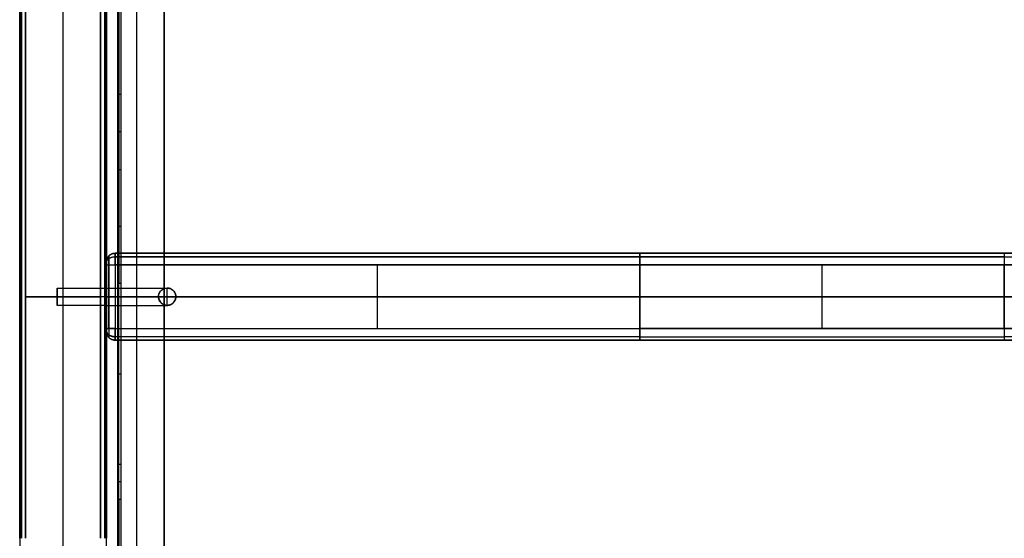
# Model space of a CAD drawing. Header units: millimetres. Extents: x 1640 to 2400, y 0 to 550.
# Tile 8 of 30: x 1640 to 1981, y 192 to 371. Entities that reach past the tile are written whole.
import ezdxf

# ---------------------------------------------------------------- set-up
doc = ezdxf.new("R2010")
doc.units = ezdxf.units.MM
doc.header["$MEASUREMENT"] = 0
doc.layers.add('Little architect__Table', color=7, linetype='Continuous', true_color=0x000000)

msp = doc.modelspace()

# ---------------------------------------------------------------- linework, layer by layer
at = {"layer": 'Little architect__Table'}
for p, q in [((1655, 0, 450), (1655, 550, 450)), ((1640, 547.55, 464.02), (1640, 2.45, 464.02)), ((1670, 2.45, 464.02), (1670, 547.55, 464.02)), ((1655, 20, 480), (1655, 530, 480)), ((1680.5, 21, 450), (1680.5, 529, 450)), ((1640, 520, 15), (1640, 30, 15)), ((1655, 30, 30), (1655, 520, 30)), ((1655, 30), (1655, 520)), ((1670, 278, 15), (1670, 520, 15)), ((1690, 474.4, 459.5), (1690, 75.6, 459.5)), ((1674, 93, 473.5), (1674, 457, 473.5)), ((1674, 93, 459.5), (1674, 457, 459.5)), ((1673, 290, 15), (1854.46, 290, 15)), ((1763.73, 290, 4), (1763.73, 290, 26)), ((1854.46, 290, 15), (1980.54, 290, 15)), ((1917.5, 290, 4), (1917.5, 290, 26)), ((1980.54, 290, 15), (2106.62, 290, 15)), ((1670, 287, 15), (1670, 278, 15)), ((1763.73, 264), (1763.73, 286)), ((1763.73, 264, 30), (1763.73, 286, 30)), ((1917.5, 264), (1917.5, 286)), ((1917.5, 264, 30), (1917.5, 286, 30)), ((1653, 272, 15), (1653, 278, 15)), ((1640, 275, 452), (1640, 275, 478)), ((1640, 275, 2), (1640, 275, 28)), ((1668, 275, 450), (1642, 275, 450)), ((1642, 275, 480), (1668, 275, 480)), ((1642, 275, 30), (1668, 275, 30)), ((1668, 275), (1642, 275)), ((1653, 275, 12), (1653, 275, 18)), ((1670, 275, 452), (1670, 275, 478)), ((1670, 275, 2), (1670, 275, 12)), ((1670, 275, 18), (1670, 275, 28)), ((1670, 275, 3), (1670, 275, 11.98)), ((1670, 275, 17.98), (1670, 275, 27)), ((1688, 275), (1673, 275)), ((1673, 275, 30), (1854.46, 275, 30)), ((1674, 275, 469), (1674, 275, 478)), ((1674, 275, 450), (1674, 275, 469)), ((1674, 275, 450), (1690, 275, 450)), ((2365, 275, 479), (1675, 275, 479)), ((1690, 275, 450), (1690, 275, 469)), ((1854.46, 275), (1694, 275)), ((1980.54, 275), (1854.46, 275)), ((1854.46, 275, 30), (1980.54, 275, 30)), ((2106.62, 275), (1980.54, 275)), ((1980.54, 275, 30), (2106.62, 275, 30)), ((1670, 30, 15), (1670, 272, 15)), ((1670, 272, 15), (1670, 263, 15)), ((1673, 260, 15), (1854.46, 260, 15)), ((1763.73, 260, 26), (1763.73, 260, 4)), ((1854.46, 260, 15), (1980.54, 260, 15)), ((1917.5, 260, 26), (1917.5, 260, 4)), ((1980.54, 260, 15), (2106.62, 260, 15))]:
    msp.add_line(p, q, dxfattribs=at)
for points, degree, knots in [([(1690, 21, 450), (1690, 22.5, 450), (1690, 24, 450), (1690, 25.5, 450), (1690, 27, 450), (1690, 273, 450), (1690, 519, 450), (1690, 520, 450), (1690, 521, 450), (1690, 525, 450), (1690, 529, 450)], 2, [0, 0, 0, 2.43083, 2.43083, 4.051383, 4.051383, 402.70751, 402.70751, 403.517787, 403.517787, 410, 410, 410]), ([(1690, 21, 469), (1690, 22.5, 469), (1690, 24, 469), (1690, 25.5, 469), (1690, 27, 469), (1690, 273, 469), (1690, 519, 469), (1690, 520, 469), (1690, 521, 469), (1690, 525, 469), (1690, 529, 469)], 2, [-840, -840, -840, -837.56917, -837.56917, -835.948617, -835.948617, -437.29249, -437.29249, -436.482213, -436.482213, -430, -430, -430]), ([(1673, 286), (1673, 287.05, -0.01), (1673, 289.13, 0.87), (1673, 290.01, 2.95), (1673, 290, 4)], 3, [-1.570757, -1.570757, -1.570757, -1.570757, -0.785378, 0, 0, 0, 0]), ([(1670, 286, 27), (1670, 286.26, 27), (1670, 286.78, 26.78), (1670, 287, 26.26), (1670, 287, 26)], 3, [0, 0, 0, 0, 0.785378, 1.570757, 1.570757, 1.570757, 1.570757]), ([(1670, 287, 4), (1670, 287, 3.74), (1670, 286.78, 3.22), (1670, 286.26, 3), (1670, 286, 3)], 3, [0, 0, 0, 0, 0.785378, 1.570757, 1.570757, 1.570757, 1.570757]), ([(1688, 275, 11.98), (1688, 276.02, 11.98), (1688.5, 276.82, 12.48), (1689.64, 277.78, 13.63), (1690.34, 278, 14.32), (1691.66, 278, 15.65), (1692.36, 277.78, 16.34), (1693.5, 276.82, 17.48), (1694, 276.02, 17.99), (1694, 275, 17.98)], 3, [0, 0, 0, 0, 2.829463, 2.829463, 5.726204, 5.726204, 8.622882, 8.622882, 11.452417, 11.452417, 11.452417, 11.452417]), ([(1694, 275, 17.98), (1693, 275, 17.98), (1692, 275, 17.98), (1691, 275, 17.98), (1684, 275, 17.98), (1677, 275, 17.98), (1670, 275, 17.98)], 3, [-48.000048, -48.000048, -48.000048, -48.000048, -45, -45, -45, -24.000014, -24.000014, -24.000014, -24.000014]), ([(1688, 275, 11.98), (1688, 273.98, 11.98), (1688.5, 273.18, 12.48), (1689.64, 272.22, 13.63), (1690.34, 272, 14.32), (1691.66, 272, 15.65), (1692.36, 272.22, 16.34), (1693.5, 273.18, 17.48), (1694, 273.98, 17.98), (1694, 275, 17.98)], 3, [-22.904834, -22.904834, -22.904834, -22.904834, -20.075372, -20.075372, -17.178629, -17.178629, -14.281949, -14.281949, -11.452417, -11.452417, -11.452417, -11.452417]), ([(1694, 275), (1694, 275, 4.99), (1694, 275, 9.99), (1694, 275, 14.98), (1694, 275, 15.98), (1694, 275, 16.98), (1694, 275, 17.98)], 3, [-59.983785, -59.983785, -59.983785, -59.983785, -45, -45, -45, -41.999937, -41.999937, -41.999937, -41.999937]), ([(1670, 264, 3), (1670, 263.74, 3), (1670, 263.22, 3.22), (1670, 263, 3.74), (1670, 263, 4)], 3, [0, 0, 0, 0, 0.785378, 1.570757, 1.570757, 1.570757, 1.570757]), ([(1673, 260, 4), (1673, 259.99, 2.95), (1673, 260.87, 0.87), (1673, 262.95, -0.01), (1673, 264)], 3, [-1.570757, -1.570757, -1.570757, -1.570757, -0.785378, 0, 0, 0, 0])]:
    msp.add_open_spline(points, degree=degree, knots=knots, dxfattribs=at)
for points, degree in [([(1640, 495.5, 478), (1640, 343.5, 478), (1640, 191.5, 478)], 2), ([(1640, 191.5, 452), (1640, 343.5, 452), (1640, 495.5, 452)], 2), ([(1640, 495.5, 28), (1640, 343.5, 28), (1640, 191.5, 28)], 2), ([(1640, 191.5, 2), (1640, 343.5, 2), (1640, 495.5, 2)], 2), ([(1640.59, 495.5, 479.41), (1640.59, 343.5, 479.41), (1640.59, 191.5, 479.41)], 2), ([(1640.59, 191.5, 450.59), (1640.59, 343.5, 450.59), (1640.59, 495.5, 450.59)], 2), ([(1640.59, 495.5, 29.41), (1640.59, 343.5, 29.41), (1640.59, 191.5, 29.41)], 2), ([(1640.59, 191.5, 0.59), (1640.59, 343.5, 0.59), (1640.59, 495.5, 0.59)], 2), ([(1642, 191.5, 480), (1642, 343.5, 480), (1642, 495.5, 480)], 2), ([(1642, 495.5, 450), (1642, 343.5, 450), (1642, 191.5, 450)], 2), ([(1642, 191.5, 30), (1642, 343.5, 30), (1642, 495.5, 30)], 2), ([(1642, 495.5), (1642, 343.5), (1642, 191.5)], 2), ([(1668, 495.5, 480), (1668, 343.5, 480), (1668, 191.5, 480)], 2), ([(1668, 191.5, 450), (1668, 343.5, 450), (1668, 495.5, 450)], 2), ([(1668, 495.5, 30), (1668, 343.5, 30), (1668, 191.5, 30)], 2), ([(1668, 191.5), (1668, 343.5), (1668, 495.5)], 2), ([(1669.41, 495.5, 479.41), (1669.41, 343.5, 479.41), (1669.41, 191.5, 479.41)], 2), ([(1669.41, 191.5, 450.59), (1669.41, 343.5, 450.59), (1669.41, 495.5, 450.59)], 2), ([(1669.41, 495.5, 29.41), (1669.41, 343.5, 29.41), (1669.41, 191.5, 29.41)], 2), ([(1669.41, 191.5, 0.59), (1669.41, 343.5, 0.59), (1669.41, 495.5, 0.59)], 2), ([(1670, 191.5, 478), (1670, 343.5, 478), (1670, 495.5, 478)], 2), ([(1670, 495.5, 452), (1670, 343.5, 452), (1670, 191.5, 452)], 2), ([(1670, 191.5, 28), (1670, 343.5, 28), (1670, 495.5, 28)], 2), ([(1670, 495.5, 2), (1670, 343.5, 2), (1670, 191.5, 2)], 2), ([(1674, 345, 478), (1674, 401, 478), (1674, 457, 478)], 2), ([(1674, 93, 450), (1674, 275, 450), (1674, 457, 450)], 2), ([(1674, 93, 469), (1674, 275, 469), (1674, 457, 469)], 2), ([(1674.29, 457, 478.71), (1674.29, 401, 478.71), (1674.29, 345, 478.71)], 2), ([(1675, 457, 479), (1675, 401, 479), (1675, 345, 479)], 2), ([(1674, 319, 478), (1674, 332, 478), (1674, 345, 478)], 2), ([(1674.29, 345, 478.71), (1674.29, 332, 478.71), (1674.29, 319, 478.71)], 2), ([(1675, 345, 479), (1675, 332, 479), (1675, 319, 479)], 2), ([(1674, 279.52, 478), (1674, 299.26, 478), (1674, 319, 478)], 2), ([(1674.29, 319, 478.71), (1674.29, 299.26, 478.71), (1674.29, 279.52, 478.71)], 2), ([(1675, 319, 479), (1675, 299.26, 479), (1675, 279.52, 479)], 2), ([(1673, 290, 4), (1763.73, 290, 4), (1854.46, 290, 4)], 2), ([(1854.46, 290, 26), (1763.73, 290, 26), (1673, 290, 26)], 2), ([(1673, 290, 4), (1673, 290, 15), (1673, 290, 26)], 2), ([(1980.54, 290, 4), (1917.5, 290, 4), (1854.46, 290, 4)], 2), ([(1854.46, 290, 4), (1854.46, 290, 15), (1854.46, 290, 26)], 2), ([(1854.46, 290, 26), (1917.5, 290, 26), (1980.54, 290, 26)], 2), ([(1980.54, 290, 26), (1980.54, 290, 15), (1980.54, 290, 4)], 2), ([(1980.54, 290, 26), (2043.58, 290, 26), (2106.62, 290, 26)], 2), ([(2106.62, 290, 4), (2043.58, 290, 4), (1980.54, 290, 4)], 2), ([(1670, 287, 26), (1670, 287, 15), (1670, 287, 4)], 2), ([(1670.88, 289.12, 26), (1670.88, 289.12, 15), (1670.88, 289.12, 4)], 2), ([(1673, 288.83, 1.17), (1763.73, 288.83, 1.17), (1854.46, 288.83, 1.17)], 2), ([(1854.46, 288.83, 28.83), (1763.73, 288.83, 28.83), (1673, 288.83, 28.83)], 2), ([(1980.54, 288.83, 1.17), (1917.5, 288.83, 1.17), (1854.46, 288.83, 1.17)], 2), ([(1854.46, 288.83, 28.83), (1917.5, 288.83, 28.83), (1980.54, 288.83, 28.83)], 2), ([(1980.54, 288.83, 1.17), (2043.58, 288.83, 1.17), (2106.62, 288.83, 1.17)], 2), ([(1670, 264, 27), (1670, 275, 27), (1670, 286, 27)], 2), ([(1670, 286, 3), (1670, 275, 3), (1670, 264, 3)], 2), ([(1670.88, 286, 0.88), (1670.88, 275, 0.88), (1670.88, 264, 0.88)], 2), ([(1670.88, 264, 29.12), (1670.88, 275, 29.12), (1670.88, 286, 29.12)], 2), ([(1854.46, 286), (1763.73, 286), (1673, 286)], 2), ([(1673, 286, 30), (1763.73, 286, 30), (1854.46, 286, 30)], 2), ([(1673, 286, 30), (1673, 275, 30), (1673, 264, 30)], 2), ([(1673, 286), (1673, 275), (1673, 264)], 2), ([(1854.46, 264), (1854.46, 275), (1854.46, 286)], 2), ([(1854.46, 286), (1917.5, 286), (1980.54, 286)], 2), ([(1980.54, 286, 30), (1917.5, 286, 30), (1854.46, 286, 30)], 2), ([(1854.46, 286, 30), (1854.46, 275, 30), (1854.46, 264, 30)], 2), ([(1980.54, 286), (1980.54, 275), (1980.54, 264)], 2), ([(1980.54, 264, 30), (1980.54, 275, 30), (1980.54, 286, 30)], 2), ([(1980.54, 286), (2043.58, 286), (2106.62, 286)], 2), ([(2106.62, 286, 30), (2043.58, 286, 30), (1980.54, 286, 30)], 2), ([(1674, 217, 478), (1674, 248.26, 478), (1674, 279.52, 478)], 2), ([(1674.29, 217, 478.71), (1674.29, 248.26, 478.71), (1674.29, 279.52, 478.71)], 2), ([(1675, 279.52, 479), (1675, 248.26, 479), (1675, 217, 479)], 2), ([(1653, 278, 15), (1661.5, 278, 15), (1670, 278, 15)], 2), ([(1670, 278, 14.98), (1677, 278, 14.98), (1684, 278, 14.98), (1691, 278, 14.98)], 3), ([(1691, 278, 14.98), (1691, 278, 9.99), (1691, 278, 4.99), (1691, 278)], 3), ([(1670, 275, 18), (1661.5, 275, 18), (1653, 275, 18)], 2), ([(1670, 275, 12), (1661.5, 275, 12), (1653, 275, 12)], 2), ([(1670, 275, 11.98), (1676, 275, 11.98), (1682, 275, 11.98), (1688, 275, 11.98)], 3), ([(1688, 275, 11.98), (1688, 275, 7.99), (1688, 275, 3.99), (1688, 275)], 3), ([(1670, 272, 15), (1661.5, 272, 15), (1653, 272, 15)], 2), ([(1670, 272, 14.98), (1677, 272, 14.98), (1684, 272, 14.98), (1691, 272, 14.98)], 3), ([(1691, 272, 14.98), (1691, 272, 9.99), (1691, 272, 4.99), (1691, 272)], 3), ([(1670, 263, 26), (1670, 263, 26.26), (1670, 263.22, 26.78), (1670, 263.74, 27), (1670, 264, 27)], 3), ([(1670, 263, 4), (1670, 263, 15), (1670, 263, 26)], 2), ([(1673, 264), (1763.73, 264), (1854.46, 264)], 2), ([(1673, 264, 30), (1763.73, 264, 30), (1854.46, 264, 30)], 2), ([(1980.54, 264), (1917.5, 264), (1854.46, 264)], 2), ([(1854.46, 264, 30), (1917.5, 264, 30), (1980.54, 264, 30)], 2), ([(2106.62, 264), (2043.58, 264), (1980.54, 264)], 2), ([(1980.54, 264, 30), (2043.58, 264, 30), (2106.62, 264, 30)], 2), ([(1670.88, 260.88, 4), (1670.88, 260.88, 15), (1670.88, 260.88, 26)], 2), ([(1854.46, 261.17, 1.17), (1763.73, 261.17, 1.17), (1673, 261.17, 1.17)], 2), ([(1854.46, 261.17, 28.83), (1763.73, 261.17, 28.83), (1673, 261.17, 28.83)], 2), ([(1854.46, 260, 4), (1763.73, 260, 4), (1673, 260, 4)], 2), ([(1854.46, 260, 26), (1763.73, 260, 26), (1673, 260, 26)], 2), ([(1673, 260, 26), (1673, 260, 15), (1673, 260, 4)], 2), ([(1854.46, 261.17, 1.17), (1917.5, 261.17, 1.17), (1980.54, 261.17, 1.17)], 2), ([(1854.46, 261.17, 28.83), (1917.5, 261.17, 28.83), (1980.54, 261.17, 28.83)], 2), ([(1980.54, 260, 26), (1917.5, 260, 26), (1854.46, 260, 26)], 2), ([(1854.46, 260, 26), (1854.46, 260, 15), (1854.46, 260, 4)], 2), ([(1854.46, 260, 4), (1917.5, 260, 4), (1980.54, 260, 4)], 2), ([(2106.62, 261.17, 28.83), (2043.58, 261.17, 28.83), (1980.54, 261.17, 28.83)], 2), ([(1980.54, 260, 4), (1980.54, 260, 15), (1980.54, 260, 26)], 2), ([(1980.54, 260, 4), (2043.58, 260, 4), (2106.62, 260, 4)], 2), ([(2106.62, 260, 26), (2043.58, 260, 26), (1980.54, 260, 26)], 2), ([(1674, 205, 478), (1674, 211, 478), (1674, 217, 478)], 2), ([(1674.29, 205, 478.71), (1674.29, 211, 478.71), (1674.29, 217, 478.71)], 2), ([(1675, 217, 479), (1675, 211, 479), (1675, 205, 479)], 2), ([(1674, 93, 478), (1674, 149, 478), (1674, 205, 478)], 2), ([(1674.29, 205, 478.71), (1674.29, 149, 478.71), (1674.29, 93, 478.71)], 2), ([(1675, 205, 479), (1675, 149, 479), (1675, 93, 479)], 2)]:
    msp.add_open_spline(points, degree=degree, dxfattribs=at)
for points, weights, degree in [([(1674, 345, 478), (1674, 345, 479), (1675, 345, 479)], [1, 0.707106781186, 1], 2), ([(1675, 332, 479), (1674, 332, 479), (1674, 332, 478)], [1, 0.707106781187, 1], 2), ([(1674, 319, 478), (1674, 319, 479), (1675, 319, 479)], [0.999999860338, 0.707106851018, 1], 2), ([(1675, 299.26, 479), (1674, 299.26, 479), (1674, 299.26, 478)], [1, 0.707106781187, 1], 2), ([(1670, 287, 4), (1670, 290, 4), (1673, 290, 4)], [1, 0.707106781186, 1], 2), ([(1673, 290, 26), (1670, 290, 26), (1670, 287, 26)], [1, 0.707106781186, 1], 2), ([(1673, 290, 15), (1670, 290, 15), (1670, 287, 15)], [1, 0.707106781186, 1], 2), ([(1673, 290, 26), (1673, 290, 30), (1673, 286, 30)], [1, 0.707106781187, 1], 2), ([(1854.46, 290, 26), (1854.46, 290, 30), (1854.46, 286, 30)], [0.999999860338, 0.707106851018, 1], 2), ([(1854.46, 286), (1854.46, 290, 0), (1854.46, 290, 4)], [0.999999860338, 0.707106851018, 1], 2), ([(1980.54, 290, 26), (1980.54, 290, 30), (1980.54, 286, 30)], [1, 0.707106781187, 1], 2), ([(1980.54, 290, 4), (1980.54, 290), (1980.54, 286)], [0.999999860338, 0.707106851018, 1], 2), ([(1670, 286.71, 26.71), (1670, 288.83, 28.83), (1673, 288.83, 28.83)], [1, 0.707106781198, 1], 2), ([(1670, 286.71, 3.29), (1670, 288.83, 1.17), (1673, 288.83, 1.17)], [1, 0.707106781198, 1], 2), ([(1670, 286, 27), (1670, 286, 30), (1673, 286, 30)], [1, 0.707106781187, 1], 2), ([(1670, 286, 3), (1670, 286), (1673, 286)], [1, 0.707106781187, 1], 2), ([(1675, 279.52, 479), (1674, 279.52, 479), (1674, 279.52, 478)], [1, 0.707106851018, 0.999999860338], 2), ([(1691, 275, 17.98), (1691, 278, 17.98), (1691, 278, 14.98)], [1, 0.707106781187, 1], 2), ([(1694, 275, 14.98), (1694, 278, 14.98), (1691, 278, 14.98)], [1, 0.707106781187, 1], 2), ([(1673, 275), (1670, 275), (1670, 275, 3)], [1, 0.707106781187, 1], 2), ([(1673, 275, 30), (1670, 275, 30), (1670, 275, 27)], [1, 0.707106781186, 1], 2), ([(1691, 272, 14.98), (1691, 272, 17.98), (1691, 275, 17.98)], [1, 0.707106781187, 1], 2), ([(1691, 272, 14.98), (1694, 272, 14.98), (1694, 275, 14.98)], [1, 0.707106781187, 1], 2), ([(1670, 264, 3), (1670, 264), (1673, 264)], [1, 0.707106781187, 1], 2), ([(1673, 264, 30), (1670, 264, 30), (1670, 264, 27)], [1, 0.707106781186, 1], 2), ([(1670, 263.29, 3.29), (1670, 261.17, 1.17), (1673, 261.17, 1.17)], [1, 0.707106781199, 1], 2), ([(1673, 261.17, 28.83), (1670, 261.17, 28.83), (1670, 263.29, 26.71)], [1, 0.707106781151, 1], 2), ([(1673, 260, 26), (1670, 260, 26), (1670, 263, 26)], [1, 0.707106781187, 1], 2), ([(1670, 263, 4), (1670, 260, 4), (1673, 260, 4)], [1, 0.707106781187, 1], 2), ([(1673, 260, 15), (1670, 260, 15), (1670, 263, 15)], [1, 0.707106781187, 1], 2), ([(1670.88, 264, 29.12), (1670.88, 263.18, 29.13), (1670.88, 261.56, 28.44), (1670.88, 260.87, 26.82), (1670.88, 260.88, 26)], [0.853553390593, 0.853553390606, 0.853553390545, 0.853553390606, 0.853553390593], 3), ([(1673, 264, 30), (1673, 260, 30), (1673, 260, 26)], [1, 0.707106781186, 1], 2), ([(1854.46, 260, 4), (1854.46, 260), (1854.46, 264)], [1, 0.707106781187, 1], 2), ([(1854.46, 264, 30), (1854.46, 260, 30), (1854.46, 260, 26)], [1, 0.707106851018, 0.999999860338], 2), ([(1980.54, 264, 30), (1980.54, 260, 30), (1980.54, 260, 26)], [0.999999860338, 0.707106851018, 1], 2), ([(1980.54, 264), (1980.54, 260, 0), (1980.54, 260, 4)], [0.999999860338, 0.707106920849, 0.999999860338], 2), ([(1675, 248.26, 479), (1674, 248.26, 479), (1674, 248.26, 478)], [1, 0.707106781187, 1], 2), ([(1675, 217, 479), (1674, 217, 479), (1674, 217, 478)], [1, 0.707106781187, 1], 2), ([(1675, 211, 479), (1674, 211, 479), (1674, 211, 478)], [1, 0.707106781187, 1], 2), ([(1674, 205, 478), (1674, 205, 479), (1675, 205, 479)], [1, 0.707106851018, 0.999999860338], 2)]:
    msp.add_rational_spline(points, weights, degree=degree, dxfattribs=at)
for points, weights, degree, knots in [([(1670.88, 286, 29.12), (1670.88, 286.82, 29.13), (1670.88, 288.44, 28.44), (1670.88, 289.13, 26.82), (1670.88, 289.12, 26)], [0.853553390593, 0.853553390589, 0.853553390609, 0.853553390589, 0.853553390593], 3, [0, 0, 0, 0, 0.785378, 1.570757, 1.570757, 1.570757, 1.570757]), ([(1670.88, 289.12, 4), (1670.88, 289.13, 3.18), (1670.88, 288.44, 1.56), (1670.88, 286.82, 0.87), (1670.88, 286, 0.88)], [0.853553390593, 0.853553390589, 0.853553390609, 0.853553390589, 0.853553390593], 3, [0, 0, 0, 0, 0.785378, 1.570757, 1.570757, 1.570757, 1.570757]), ([(1653, 278, 15), (1653, 278, 18), (1653, 275, 18), (1653, 272, 18), (1653, 272, 15)], [1, 0.707106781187, 1, 0.707106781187, 1], 2, [0, 0, 0, 4.712389, 4.712389, 9.424778, 9.424778, 9.424778]), ([(1653, 272, 15), (1653, 272, 12), (1653, 275, 12), (1653, 278, 12), (1653, 278, 15)], [1, 0.707106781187, 1, 0.707106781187, 1], 2, [9.424778, 9.424778, 9.424778, 14.137167, 14.137167, 18.849556, 18.849556, 18.849556]), ([(1670, 278, 15), (1670, 278, 12), (1670, 275, 12), (1670, 272, 12), (1670, 272, 15)], [1, 0.707106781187, 1, 0.707106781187, 1], 2, [-18.849556, -18.849556, -18.849556, -14.137167, -14.137167, -9.424778, -9.424778, -9.424778]), ([(1670, 272, 15), (1670, 272, 18), (1670, 275, 18), (1670, 278, 18), (1670, 278, 15)], [1, 0.707106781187, 1, 0.707106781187, 1], 2, [-9.424778, -9.424778, -9.424778, -4.712389, -4.712389, 0, 0, 0]), ([(1670, 278, 15), (1670, 278, 18), (1670, 275, 18), (1670, 272, 18), (1670, 272, 15)], [1, 0.707106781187, 1, 0.707106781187, 1], 2, [0, 0, 0, 4.712389, 4.712389, 9.424778, 9.424778, 9.424778]), ([(1670, 272, 15), (1670, 272, 12), (1670, 275, 12), (1670, 278, 12), (1670, 278, 15)], [1, 0.707106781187, 1, 0.707106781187, 1], 2, [9.424778, 9.424778, 9.424778, 14.137167, 14.137167, 18.849556, 18.849556, 18.849556]), ([(1670, 275, 17.98), (1670, 278, 17.98), (1670, 278, 14.98), (1670, 278, 11.98), (1670, 275, 11.98)], [1, 0.707106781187, 1, 0.707106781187, 1], 2, [9.424778, 9.424778, 9.424778, 14.137167, 14.137167, 18.849556, 18.849556, 18.849556]), ([(1688, 275), (1688, 278), (1691, 278), (1694, 278), (1694, 275)], [1, 0.707106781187, 1, 0.707106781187, 1], 2, [-18.849556, -18.849556, -18.849556, -14.137167, -14.137167, -9.424777, -9.424777, -9.424777]), ([(1670, 275, 11.98), (1670, 272, 11.98), (1670, 272, 14.98), (1670, 272, 17.98), (1670, 275, 17.98)], [1, 0.707106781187, 1, 0.707106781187, 1], 2, [0, 0, 0, 4.712389, 4.712389, 9.424778, 9.424778, 9.424778]), ([(1694, 275), (1694, 272), (1691, 272), (1688, 272), (1688, 275)], [1, 0.707106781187, 1, 0.707106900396, 1], 2, [-9.424777, -9.424777, -9.424777, -4.712388, -4.712388, 0, 0, 0]), ([(1670.88, 264, 0.88), (1670.88, 263.18, 0.87), (1670.88, 261.56, 1.56), (1670.88, 260.87, 3.18), (1670.88, 260.88, 4)], [0.853553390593, 0.853553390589, 0.85355339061, 0.853553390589, 0.853553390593], 3, [0, 0, 0, 0, 0.785378, 1.570757, 1.570757, 1.570757, 1.570757])]:
    msp.add_rational_spline(points, weights, degree=degree, knots=knots, dxfattribs=at)

doc.saveas('drawing.dxf')
